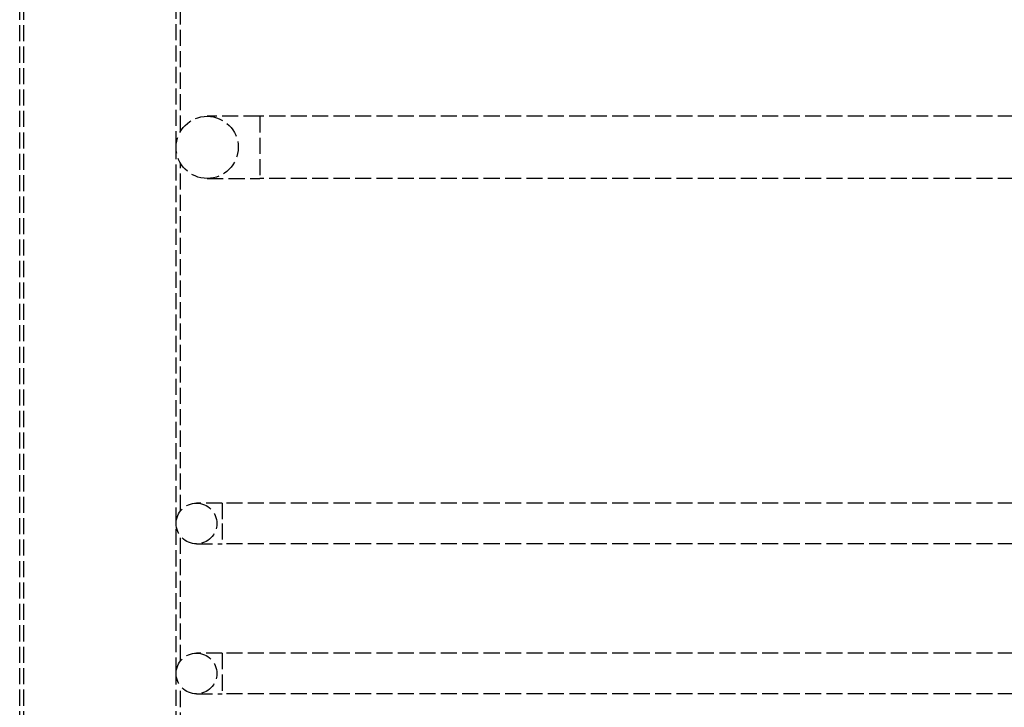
# Model space of a CAD drawing. Header units: millimetres. Extents: x -486 to 0, y 0 to 534.
# Tile 5 of 18: x -477 to -385, y 70 to 134. Entities that reach past the tile are written whole.
import ezdxf

# ---------------------------------------------------------------- set-up
doc = ezdxf.new("R2010")
doc.units = ezdxf.units.MM
doc.header["$LTSCALE"] = 10
doc.linetypes.add('ALLCAD_Strich', pattern=[0.2, 0.15, -0.05])
doc.layers.add('BESCH_KONT_sich_schn_seit_2d', color=160, linetype='Continuous')

msp = doc.modelspace()

# ---------------------------------------------------------------- linework, layer by layer
at = {"layer": 'BESCH_KONT_sich_schn_seit_2d', "linetype": 'ALLCAD_Strich', "extrusion": (-1.09476e-47, 1, -2.22045e-16)}
for p, q in [((-476.9, 33.8), (-476.9, 528.8)), ((-476.498, 33.8), (-476.498, 528.8)), ((-462.302, 121.901), (-462.302, 415.828)), ((-461.9, 123.37), (-461.9, 415.813)), ((-454.5, 124.8), (-459.4, 124.8)), ((-454.5, 124.8), (-454.5, 119)), ((-20.1, 124.8), (-454.5, 124.8)), ((-462.302, 86.799), (-462.302, 121.901)), ((-461.9, 87.966), (-461.9, 120.43)), ((-459.4, 119), (-454.5, 119)), ((-20.1, 119), (-454.5, 119)), ((-458, 88.7), (-460.4, 88.7)), ((-458, 88.7), (-458, 86.8)), ((-18.098, 88.7), (-458, 88.7)), ((-462.302, 72.799), (-462.302, 86.799)), ((-458, 86.8), (-458, 84.9)), ((-461.9, 73.966), (-461.9, 85.634)), ((-460.4, 84.9), (-458, 84.9)), ((-18.098, 84.9), (-458, 84.9)), ((-458, 74.7), (-460.4, 74.7)), ((-458, 74.7), (-458, 70.9)), ((-18.098, 74.7), (-458, 74.7)), ((-462.302, 43.791), (-462.302, 72.799)), ((-461.9, 47.671), (-461.9, 71.634)), ((-460.4, 70.9), (-458, 70.9)), ((-18.098, 70.9), (-458, 70.9))]:
    msp.add_line(p, q, dxfattribs=at)
at = {"layer": 'BESCH_KONT_sich_schn_seit_2d', "linetype": 'ALLCAD_Strich', "extrusion": (-2.22045e-16, -2.22045e-16, -1)}
for centre, radius, start, end in [((459.4, 121.9), 2.9, 270, 90), ((459.4, 121.9), 2.9, 90, 270), ((460.4, 86.8), 1.9, 0, 90), ((460.4, 86.8), 1.9, 90, 270), ((460.4, 86.8), 1.9, 270, 0), ((460.4, 72.8), 1.9, 0, 90), ((460.4, 72.8), 1.9, 90, 270), ((460.4, 72.8), 1.9, 270, 0)]:
    msp.add_arc(centre, radius, start, end, dxfattribs=at)

doc.saveas('drawing.dxf')
